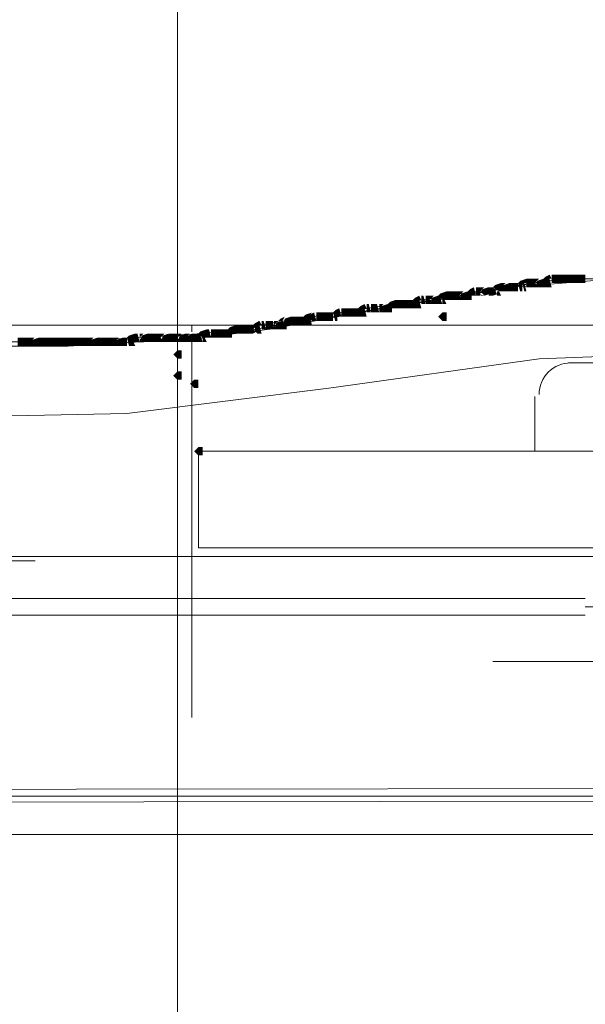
# Model space of a CAD drawing. Header units: millimetres. Extents: x -3176 to 162662, y -36434 to 57907.
# Tile 77 of 155: x 78403 to 79835, y 46505 to 48997. Entities that reach past the tile are written whole.
import ezdxf

# ---------------------------------------------------------------- set-up
doc = ezdxf.new("R2010")
doc.units = ezdxf.units.MM
doc.linetypes.add('1-Sheet - 32170-CIV-6170-DW-2035-015-01 - RZUTY$0$IMPORT-HIDDENX2 _6_', pattern=[238125000.0, 158750000.0, -79375000.0])
doc.layers.get('0').update_dxf_attribs({"lineweight": 5})
for name, color, linetype, lineweight in [('1-Sheet - 32170-CIV-6170-DW-2035-015-01 - RZUTY$0$A-DETL-GENF', 8, 'Continuous', 0), ('1-Sheet - 32170-CIV-6170-DW-2035-015-01 - RZUTY$0$A-DETL-THIN', 8, 'Continuous', 0), ('1-Sheet - 32170-CIV-6170-DW-2035-015-01 - RZUTY$0$CIV_KEYPLAN', 8, 'Continuous', 0), ('1-Sheet - 32170-CIV-6170-DW-2035-015-01 - RZUTY$0$PLAN ORIENTACYJNY _KEY PLAN__dwg _3_', 8, 'Continuous', 0)]:
    doc.layers.add(name, color=color, linetype=linetype, lineweight=lineweight)

# ---------------------------------------------------------------- blocks, each defined once
blk = doc.blocks.new('1-Sheet - 32170-CIV-6170-DW-2035-015-01 - RZUTY$0$PLAN ORIENTACYJNY _KEY PLAN__dwg_A$Ccfc037ab-730732-A_KEY_PLAN')
at = {"layer": '1-Sheet - 32170-CIV-6170-DW-2035-015-01 - RZUTY$0$CIV_KEYPLAN'}
for points in [[(1755.49, 2294.51), (1755.49, 2295.57), (1753.89, 2295.04), (1753.36, 2294.51), (1754.96, 2294.51)], [(1755.49, 2293.44), (1756.55, 2293.44), (1756.55, 2295.57), (1755.49, 2295.57), (1755.49, 2294.51)], [(1756.55, 2293.44), (1757.62, 2293.44), (1757.62, 2295.57), (1756.55, 2295.57), (1756.55, 2294.51)], [(1759.75, 2293.44), (1759.75, 2295.57), (1758.15, 2295.04), (1757.97, 2294.15), (1758.68, 2293.44)], [(1761.34, 2295.57), (1761.87, 2295.57), (1761.34, 2296.63), (1760.28, 2296.1), (1759.75, 2295.57), (1760.81, 2295.57)], [(1759.75, 2293.44), (1760.81, 2293.44), (1760.81, 2295.57), (1759.75, 2295.57), (1759.75, 2294.51)], [(1761.87, 2293.44), (1761.34, 2295.57), (1760.81, 2295.57), (1760.81, 2293.44)], [(1762.94, 2294.51), (1762.94, 2296.63), (1761.87, 2296.63), (1761.87, 2294.51)], [(1764, 2294.51), (1764, 2296.63), (1762.94, 2296.63), (1762.94, 2294.51)], [(1764, 2294.51), (1765.07, 2294.51), (1765.07, 2296.63), (1764, 2296.63), (1764, 2295.57)], [(1766.13, 2294.51), (1766.13, 2296.63), (1765.07, 2296.63), (1765.07, 2294.51)], [(1767.2, 2294.51), (1767.2, 2296.63), (1766.13, 2296.63), (1766.13, 2294.51)], [(1768.26, 2294.51), (1768.26, 2296.63), (1767.2, 2296.63), (1767.2, 2294.51)], [(1769.32, 2294.51), (1769.32, 2296.63), (1768.26, 2296.63), (1768.26, 2294.51)], [(1770.35, 2294.51), (1770.39, 2294.51), (1770.35, 2296.63), (1769.32, 2296.63), (1769.32, 2294.51)], [(1742.72, 2291.31), (1742.18, 2293.44), (1741.12, 2292.91), (1740.59, 2292.38), (1741.65, 2292.38), (1741.65, 2291.31)], [(1743.78, 2291.31), (1743.78, 2293.44), (1742.72, 2293.44), (1742.72, 2291.31)], [(1744.84, 2291.31), (1745.91, 2291.64), (1745.91, 2293.44), (1744.31, 2292.91), (1744.01, 2292.15), (1744.51, 2291.64)], [(1746.97, 2291.31), (1746.97, 2293.44), (1745.91, 2293.44), (1745.91, 2291.31)], [(1749.1, 2292.38), (1749.1, 2294.51), (1747.5, 2293.97), (1746.97, 2293.44), (1748.57, 2292.38)], [(1746.97, 2291.31), (1748.04, 2291.64), (1747.5, 2292.91), (1746.97, 2293.44), (1746.97, 2291.64)], [(1751.23, 2292.38), (1751.23, 2294.51), (1749.63, 2293.97), (1749.1, 2293.44), (1750.17, 2292.38)], [(1752.29, 2292.38), (1752.29, 2294.51), (1751.23, 2294.51), (1751.23, 2292.38)], [(1752.29, 2292.38), (1753.36, 2292.38), (1753.36, 2294.51), (1752.29, 2294.51), (1752.29, 2293.44)], [(1754.42, 2292.38), (1754.42, 2294.51), (1753.36, 2294.51), (1753.89, 2292.38)], [(1755.49, 2292.38), (1754.96, 2294.51), (1754.42, 2294.51), (1754.96, 2292.38)], [(1722.49, 2288.12), (1722.49, 2290.25), (1720.9, 2289.72), (1720.36, 2289.18), (1721.43, 2288.12)], [(1722.49, 2288.12), (1723.56, 2288.12), (1723.56, 2290.25), (1722.49, 2290.25), (1722.49, 2289.18)], [(1723.56, 2288.12), (1724.62, 2288.12), (1724.62, 2290.25), (1723.56, 2290.25), (1723.56, 2289.18)], [(1725.69, 2288.12), (1725.69, 2290.25), (1724.62, 2290.25), (1724.62, 2288.12)], [(1725.69, 2288.12), (1726.75, 2288.12), (1726.75, 2290.25), (1725.69, 2290.25), (1725.69, 2289.18)], [(1728.88, 2290.25), (1728.35, 2291.31), (1727.28, 2290.78), (1726.75, 2290.25), (1728.35, 2290.25)], [(1726.75, 2288.12), (1727.81, 2288.12), (1727.81, 2290.25), (1726.75, 2290.25), (1726.75, 2289.18)], [(1727.81, 2288.12), (1728.88, 2288.12), (1728.35, 2290.25), (1727.81, 2290.25), (1727.81, 2289.18)], [(1728.88, 2289.18), (1729.94, 2289.18), (1729.41, 2291.31), (1728.88, 2291.31), (1728.88, 2290.25)], [(1731.01, 2289.18), (1731.01, 2291.31), (1729.94, 2291.31), (1729.94, 2289.18)], [(1733.14, 2289.18), (1733.14, 2291.31), (1731.54, 2290.78), (1731.36, 2289.89), (1732.07, 2289.18)], [(1734.73, 2290.25), (1735.26, 2290.25), (1735.26, 2292.38), (1733.67, 2291.84), (1733.14, 2291.31), (1734.2, 2290.25)], [(1733.14, 2289.18), (1734.2, 2289.18), (1733.67, 2290.78), (1733.14, 2291.31), (1733.14, 2290.25)], [(1735.26, 2289.18), (1734.73, 2290.25), (1734.2, 2290.25), (1734.2, 2289.18)], [(1736.33, 2290.25), (1736.33, 2292.38), (1735.26, 2292.38), (1735.26, 2290.25)], [(1736.33, 2290.25), (1737.39, 2290.25), (1737.39, 2292.38), (1736.33, 2292.38), (1736.33, 2291.31)], [(1737.39, 2290.25), (1738.46, 2290.25), (1738.46, 2292.38), (1737.39, 2292.38), (1737.39, 2291.31)], [(1739.52, 2290.25), (1740.59, 2290.25), (1740.59, 2292.38), (1738.99, 2291.84), (1738.81, 2290.96)], [(1740.59, 2290.25), (1741.65, 2290.25), (1741.65, 2292.38), (1740.59, 2292.38), (1740.59, 2291.31)], [(1749.1, 2291.31), (1748.57, 2292.38), (1748.04, 2292.38), (1748.04, 2291.31)], [(1707.59, 2285.99), (1708.66, 2285.99), (1708.12, 2288.12), (1707.06, 2287.59), (1706.53, 2287.05), (1707.59, 2287.05)], [(1708.66, 2285.99), (1709.72, 2285.99), (1709.72, 2288.12), (1708.66, 2288.12), (1708.66, 2287.05)], [(1710.78, 2285.99), (1710.78, 2288.12), (1709.72, 2288.12), (1709.72, 2285.99)], [(1711.85, 2285.99), (1711.85, 2288.12), (1710.78, 2288.12), (1710.78, 2285.99)], [(1711.85, 2285.99), (1712.91, 2285.99), (1712.91, 2288.12), (1711.85, 2288.12), (1711.85, 2287.05)], [(1714.51, 2288.12), (1715.04, 2288.12), (1714.51, 2289.18), (1713.44, 2288.65), (1712.91, 2288.12), (1713.98, 2288.12)], [(1712.91, 2285.99), (1713.98, 2285.99), (1713.98, 2288.12), (1712.91, 2288.12), (1712.91, 2287.05)], [(1713.98, 2285.99), (1715.04, 2285.99), (1714.51, 2288.12), (1713.98, 2288.12), (1713.98, 2287.05)], [(1716.11, 2287.05), (1715.57, 2289.18), (1715.04, 2289.18), (1715.04, 2287.05)], [(1717.17, 2287.05), (1717.17, 2289.18), (1716.11, 2289.18), (1716.11, 2287.05)], [(1717.66, 2287.05), (1718.23, 2287.05), (1717.66, 2289.18), (1717.17, 2289.18), (1717.17, 2287.05)], [(1719.3, 2287.05), (1720.36, 2287.05), (1720.36, 2289.18), (1718.77, 2288.65), (1718.23, 2288.12)], [(1720.36, 2287.05), (1721.43, 2287.05), (1721.43, 2288.12), (1720.36, 2289.18), (1720.36, 2288.12)], [(1693.75, 2284.93), (1694.29, 2285.99), (1693.22, 2285.46), (1692.69, 2284.93)], [(1695.88, 2283.86), (1695.88, 2285.99), (1694.29, 2285.46), (1694.11, 2284.57), (1694.82, 2283.86)], [(1695.88, 2283.86), (1696.95, 2283.86), (1696.95, 2285.99), (1695.88, 2285.99), (1695.88, 2284.93)], [(1696.95, 2283.86), (1698.01, 2283.86), (1698.01, 2285.99), (1696.95, 2285.99), (1696.95, 2284.93)], [(1698.01, 2283.86), (1699.08, 2283.86), (1699.08, 2285.99), (1698.01, 2285.99), (1698.01, 2284.93)], [(1700.14, 2285.99), (1701.2, 2287.05), (1699.61, 2286.52), (1699.08, 2285.99)], [(1699.08, 2283.86), (1700.14, 2283.86), (1700.14, 2285.99), (1699.08, 2285.99), (1699.08, 2284.93)], [(1702.27, 2284.93), (1701.74, 2287.05), (1700.67, 2286.52), (1700.14, 2285.99), (1701.2, 2284.93)], [(1700.67, 2283.86), (1701.2, 2283.86), (1700.85, 2285.28), (1700.14, 2285.99), (1700.14, 2283.86)], [(1703.33, 2284.93), (1703.33, 2287.05), (1702.27, 2287.05), (1702.27, 2284.93)], [(1703.33, 2284.93), (1704.4, 2284.93), (1704.4, 2287.05), (1703.33, 2287.05), (1703.33, 2285.99)], [(1704.4, 2284.93), (1705.46, 2284.93), (1705.46, 2287.05), (1704.4, 2287.05), (1704.4, 2285.99)], [(1706.53, 2284.93), (1706.53, 2287.05), (1705.46, 2287.05), (1705.46, 2284.93)], [(1707.59, 2284.93), (1707.59, 2287.05), (1706.53, 2287.05), (1707.06, 2284.93)], [(1735.26, 2284.93), (1735.26, 2287.05), (1734.2, 2287.05), (1733.14, 2285.99), (1734.2, 2284.93)], [(1673.53, 2280.67), (1674.6, 2280.67), (1674.6, 2282.8), (1673, 2282.26), (1672.47, 2281.73), (1673, 2281.2)], [(1674.6, 2280.67), (1675.66, 2280.67), (1675.13, 2282.8), (1674.6, 2282.8), (1674.6, 2281.73)], [(1675.66, 2280.67), (1676.72, 2280.67), (1676.72, 2282.8), (1675.66, 2282.8), (1675.66, 2281.73)], [(1677.79, 2280.67), (1677.79, 2282.8), (1676.72, 2282.8), (1676.72, 2280.67)], [(1678.85, 2280.67), (1678.85, 2282.8), (1677.79, 2282.8), (1677.79, 2280.67)], [(1680.45, 2280.67), (1680.98, 2280.67), (1680.98, 2282.8), (1679.92, 2282.8), (1678.85, 2281.73), (1679.92, 2280.67)], [(1680.98, 2281.73), (1682.05, 2281.73), (1682.05, 2283.86), (1680.45, 2283.33), (1679.92, 2282.8), (1680.98, 2282.8)], [(1683.11, 2281.73), (1683.11, 2283.86), (1682.05, 2283.86), (1682.05, 2281.73)], [(1683.11, 2281.73), (1684.17, 2281.73), (1684.17, 2283.86), (1683.11, 2283.86), (1683.11, 2282.8)], [(1684.17, 2281.73), (1685.24, 2281.73), (1685.24, 2283.86), (1684.17, 2283.86), (1684.17, 2282.8)], [(1685.24, 2281.73), (1686.3, 2281.73), (1686.3, 2283.86), (1685.24, 2283.86), (1685.24, 2282.8)], [(1686.84, 2283.33), (1687.9, 2283.86), (1688.43, 2283.86), (1687.9, 2284.93), (1686.84, 2284.39), (1686.3, 2283.86)], [(1688.43, 2281.73), (1687.9, 2283.86), (1686.84, 2283.33), (1686.66, 2282.44), (1687.37, 2281.73)], [(1688.43, 2282.8), (1689.5, 2282.8), (1688.96, 2284.93), (1688.43, 2284.93), (1688.43, 2283.86)], [(1689.5, 2282.8), (1690.56, 2282.8), (1690.56, 2284.93), (1689.5, 2284.93), (1689.5, 2283.86)], [(1690.56, 2282.8), (1691.63, 2282.8), (1691.32, 2284.93), (1690.56, 2284.93), (1690.56, 2283.86)], [(1693.75, 2282.8), (1693.75, 2284.93), (1692.16, 2284.39), (1691.98, 2283.51), (1692.69, 2282.8)], [(1694.82, 2282.8), (1694.82, 2283.86), (1693.75, 2284.93), (1693.75, 2282.8)], [(1626.7, 2278.54), (1627.76, 2278.54), (1627.76, 2280.67), (1626.7, 2280.67), (1626.7, 2279.6)], [(1627.76, 2278.54), (1628.83, 2278.54), (1628.83, 2280.67), (1627.76, 2280.67), (1627.76, 2279.6)], [(1629.89, 2278.54), (1629.89, 2280.67), (1628.83, 2280.67), (1628.83, 2278.54)], [(1632.02, 2278.54), (1632.02, 2280.67), (1630.42, 2280.14), (1629.89, 2279.6), (1630.96, 2278.54)], [(1632.02, 2278.54), (1633.08, 2278.54), (1633.08, 2280.67), (1632.02, 2280.67), (1632.02, 2279.6)], [(1633.08, 2278.54), (1634.15, 2278.54), (1634.15, 2280.67), (1633.08, 2280.67), (1633.08, 2279.6)], [(1634.15, 2278.54), (1635.21, 2278.54), (1635.21, 2280.67), (1634.15, 2280.67), (1634.15, 2279.6)], [(1636.28, 2278.54), (1636.28, 2280.67), (1635.21, 2280.67), (1635.21, 2278.54)], [(1636.28, 2278.54), (1637.34, 2278.54), (1637.34, 2280.67), (1636.28, 2280.67), (1636.28, 2279.6)], [(1638.41, 2278.54), (1638.41, 2280.67), (1637.34, 2280.67), (1637.34, 2278.54)], [(1638.63, 2278.54), (1639.47, 2278.54), (1639.47, 2280.67), (1638.41, 2280.67), (1638.41, 2278.54)], [(1639.47, 2278.54), (1640.54, 2278.54), (1640.54, 2280.67), (1639.47, 2280.67), (1639.47, 2279.6)], [(1640.54, 2278.54), (1641.6, 2278.54), (1641.6, 2280.67), (1640.54, 2280.67), (1640.54, 2279.6)], [(1642.66, 2278.54), (1642.66, 2280.67), (1641.6, 2280.67), (1641.6, 2278.54)], [(1643.73, 2278.54), (1643.73, 2280.67), (1642.66, 2280.67), (1642.66, 2278.54)], [(1644.79, 2278.54), (1644.79, 2280.67), (1643.73, 2280.67), (1643.73, 2278.54)], [(1646.92, 2278.54), (1646.92, 2280.67), (1645.32, 2280.14), (1644.79, 2279.6), (1645.86, 2278.54)], [(1647.99, 2278.54), (1647.99, 2280.67), (1646.92, 2280.67), (1646.92, 2278.54)], [(1649.05, 2278.54), (1649.05, 2280.67), (1647.99, 2280.67), (1647.99, 2278.54)], [(1650.11, 2278.54), (1650.11, 2280.67), (1649.05, 2280.67), (1649.05, 2278.54)], [(1650.11, 2278.54), (1651.18, 2278.54), (1651.18, 2280.67), (1650.11, 2280.67), (1650.11, 2279.6)], [(1652.24, 2278.54), (1653.31, 2278.54), (1653.31, 2280.67), (1651.71, 2280.14), (1651.18, 2279.6)], [(1653.31, 2278.54), (1654.37, 2278.54), (1654.37, 2280.67), (1653.31, 2280.67), (1653.31, 2279.6)], [(1655.44, 2279.6), (1656.5, 2279.6), (1656.5, 2281.73), (1654.9, 2281.2), (1654.37, 2280.67), (1655.44, 2280.67)], [(1655.44, 2278.54), (1655.44, 2280.67), (1654.37, 2280.67), (1654.9, 2278.54)], [(1656.5, 2279.6), (1657.57, 2279.6), (1657.03, 2281.73), (1656.5, 2281.73), (1656.5, 2280.67)], [(1659.69, 2279.6), (1659.69, 2281.73), (1658.1, 2281.2), (1657.92, 2280.31), (1658.63, 2279.6)], [(1660.76, 2279.6), (1660.76, 2281.73), (1659.69, 2281.73), (1659.69, 2279.6)], [(1660.76, 2279.6), (1661.82, 2279.6), (1661.82, 2281.73), (1660.76, 2281.73), (1660.76, 2280.67)], [(1662.89, 2279.6), (1662.89, 2281.73), (1661.82, 2281.73), (1661.82, 2279.6)], [(1664.97, 2279.6), (1665.02, 2279.6), (1664.97, 2281.73), (1663.42, 2281.2), (1663.24, 2280.31), (1663.95, 2279.6)], [(1665.02, 2279.6), (1666.08, 2279.6), (1666.08, 2281.73), (1665.02, 2281.73), (1665.02, 2280.67)], [(1666.08, 2279.6), (1667.14, 2279.6), (1667.14, 2281.73), (1666.08, 2281.73), (1666.08, 2280.67)], [(1668.21, 2279.6), (1669.27, 2279.6), (1669.27, 2281.73), (1667.68, 2281.2), (1667.5, 2280.31)], [(1671.4, 2279.6), (1671.4, 2281.73), (1669.81, 2281.2), (1669.27, 2280.67), (1670.34, 2279.6)], [(1671.4, 2279.6), (1672.47, 2279.6), (1672.47, 2281.73), (1671.4, 2281.73), (1671.4, 2280.67)], [(1672.47, 2279.6), (1673.53, 2279.6), (1673, 2281.2), (1672.47, 2281.73), (1672.47, 2280.67)], [(1673.53, 2279.6), (1674.6, 2279.6), (1674.06, 2280.67), (1673.53, 2280.67)], [(1656.5, 2278.54), (1655.97, 2279.6), (1655.44, 2279.6), (1655.44, 2278.54)], [(1668.21, 2275.35), (1668.21, 2277.48), (1667.14, 2277.48), (1666.08, 2276.41), (1667.14, 2275.35)], [(1668.21, 2270.02), (1668.21, 2272.15), (1667.14, 2272.15), (1666.08, 2271.09), (1667.14, 2270.02)], [(1672.47, 2267.9), (1672.47, 2270.02), (1671.4, 2270.02), (1670.34, 2268.96), (1671.4, 2267.9)], [(1672.47, 2250.87), (1673.53, 2250.87), (1673.53, 2252.99), (1672.47, 2252.99), (1671.4, 2251.93)]]:
    blk.add_hatch(color=256, dxfattribs=at).paths.add_polyline_path(points)
h = blk.add_hatch(color=256, dxfattribs=at)
h.paths.add_polyline_path([(1757.62, 2293.44), (1758.68, 2293.44), (1757.62, 2294.51)])
h.paths.add_polyline_path([(1757.62, 2294.51), (1758.68, 2295.57), (1757.62, 2295.57)])
h = blk.add_hatch(color=256, dxfattribs=at)
h.paths.add_polyline_path([(1744.84, 2291.31), (1743.78, 2291.64), (1744.01, 2291.31)])
h.paths.add_polyline_path([(1743.78, 2292.38), (1744.84, 2293.44), (1743.78, 2293.44)])
h = blk.add_hatch(color=256, dxfattribs=at)
h.paths.add_polyline_path([(1750.17, 2292.38), (1749.1, 2293.44), (1749.1, 2292.38)])
h.paths.add_polyline_path([(1749.1, 2293.44), (1750.17, 2294.51), (1749.1, 2294.51)])
h = blk.add_hatch(color=256, dxfattribs=at)
h.paths.add_polyline_path([(1731.01, 2289.18), (1732.07, 2289.18), (1731.01, 2290.25)])
h.paths.add_polyline_path([(1731.01, 2290.25), (1732.07, 2291.31), (1731.01, 2291.31)])
h = blk.add_hatch(color=256, dxfattribs=at)
h.paths.add_polyline_path([(1738.46, 2290.25), (1739.52, 2290.25), (1738.46, 2291.31)])
h.paths.add_polyline_path([(1738.46, 2291.31), (1739.52, 2292.38), (1738.46, 2292.38), (1738.46, 2291.64)])
h = blk.add_hatch(color=256, dxfattribs=at)
h.paths.add_polyline_path([(1718.23, 2288.12), (1719.3, 2289.18), (1718.23, 2289.18)])
h.paths.add_polyline_path([(1718.23, 2287.05), (1719.3, 2287.05), (1718.23, 2288.12)])
h = blk.add_hatch(color=256, dxfattribs=at)
h.paths.add_polyline_path([(1678.85, 2280.67), (1679.92, 2280.67), (1678.85, 2281.73)])
h.paths.add_polyline_path([(1678.85, 2281.73), (1679.92, 2282.8), (1678.85, 2282.8)])
h = blk.add_hatch(color=256, dxfattribs=at)
h.paths.add_polyline_path([(1686.3, 2281.73), (1687.01, 2282.09), (1686.3, 2282.8)])
h.paths.add_polyline_path([(1686.3, 2282.8), (1686.84, 2283.33), (1686.3, 2283.86)])
h = blk.add_hatch(color=256, dxfattribs=at)
h.paths.add_polyline_path([(1691.63, 2283.86), (1692.69, 2284.93), (1691.63, 2284.93)])
h.paths.add_polyline_path([(1692.69, 2282.8), (1691.63, 2283.86), (1691.63, 2282.8)])
h = blk.add_hatch(color=256, dxfattribs=at)
h.paths.add_polyline_path([(1629.89, 2279.6), (1630.96, 2280.67), (1629.89, 2280.67)])
h.paths.add_polyline_path([(1630.96, 2278.54), (1629.89, 2279.6), (1629.89, 2278.54)])
h = blk.add_hatch(color=256, dxfattribs=at)
h.paths.add_polyline_path([(1644.79, 2279.6), (1645.86, 2280.67), (1644.79, 2280.67)])
h.paths.add_polyline_path([(1645.86, 2278.54), (1644.79, 2279.6), (1644.79, 2278.54)])
h = blk.add_hatch(color=256, dxfattribs=at)
h.paths.add_polyline_path([(1651.18, 2279.6), (1652.24, 2280.67), (1651.18, 2280.67)])
h.paths.add_polyline_path([(1651.18, 2278.54), (1652.24, 2278.54), (1651.18, 2279.6)])
h = blk.add_hatch(color=256, dxfattribs=at)
h.paths.add_polyline_path([(1657.57, 2279.6), (1658.63, 2279.6), (1657.57, 2280.67)])
h.paths.add_polyline_path([(1657.57, 2280.67), (1658.63, 2281.73), (1657.57, 2281.73)])
h = blk.add_hatch(color=256, dxfattribs=at)
h.paths.add_polyline_path([(1662.89, 2279.6), (1663.95, 2279.6), (1662.89, 2280.67)])
h.paths.add_polyline_path([(1662.89, 2280.67), (1663.95, 2281.73), (1662.89, 2281.73)])
h = blk.add_hatch(color=256, dxfattribs=at)
h.paths.add_polyline_path([(1667.14, 2280.67), (1668.21, 2281.73), (1667.14, 2281.73)])
h.paths.add_polyline_path([(1668.21, 2279.6), (1667.14, 2280.67), (1667.14, 2279.6)])
h = blk.add_hatch(color=256, dxfattribs=at)
h.paths.add_polyline_path([(1669.27, 2280.67), (1670.34, 2281.73), (1669.27, 2281.73)])
h.paths.add_polyline_path([(1669.27, 2279.6), (1670.34, 2279.6), (1669.27, 2280.67)])
for p, q in [((1817.22, 2274.28), (1766.13, 2274.28)), ((1757.62, 2251.93), (1757.62, 2265.77)), ((1590.51, 2214.68), (1770.39, 2214.68)), ((1131.76, 2210.42), (1770.39, 2210.42))]:
    blk.add_line(p, q, dxfattribs=at)
at = {"layer": '1-Sheet - 32170-CIV-6170-DW-2035-015-01 - RZUTY$0$CIV_KEYPLAN', "flags": 128}
for points in [[(1263.75, 2356.24), (1108.35, 2356.24), (1108.35, 2225.32), (1773.58, 2225.32), (1806.58, 2234.9), (1806.58, 2306.21)], [(1296.74, 2278.54), (1639.47, 2278.54), (1673.53, 2280.67), (1764, 2295.57)], [(1852.35, 2289.18), (1839.57, 2290.25), (1820.41, 2293.44), (1816.16, 2293.44), (1794.87, 2295.57), (1764, 2295.57), (1673.53, 2281.73), (1639.47, 2279.6), (1296.74, 2279.6)], [(1777.84, 2295.57), (1752.29, 2293.44), (1733.14, 2290.25), (1719.3, 2288.12), (1707.59, 2285.99), (1690.56, 2282.8), (1673.53, 2280.67), (1658.63, 2279.6), (1629.89, 2278.54)], [(1837.44, 2274.28), (1850.22, 2274.28), (1819.35, 2276.41), (1816.16, 2277.48), (1758.68, 2275.35), (1705.46, 2267.9), (1654.37, 2261.51), (1604.35, 2260.45), (1415.95, 2260.45), (1361.67, 2261.51), (1318.03, 2261.51), (1313.77, 2259.38), (1307.39, 2257.25), (1304.19, 2255.12), (1299.94, 2250.87), (1296.74, 2245.54)], [(1774.65, 2262.57), (1774.65, 2227.45), (1672.47, 2227.45), (1672.47, 2251.93), (1774.65, 2251.93)], [(1814.03, 2223.19), (1781.03, 2213.61), (1775.71, 2212.55), (1770.39, 2212.55)], [(2304.7, 2099.72), (2298.32, 2100.79), (2290.87, 2101.85), (2283.42, 2103.98), (2277.03, 2106.11), (2268.52, 2108.24), (2258.94, 2112.5), (2250.42, 2117.82), (2220.62, 2136.98), (2143.98, 2185.94), (2139.73, 2188.07), (2134.4, 2190.2), (2126.95, 2193.39), (2119.5, 2195.52), (2113.12, 2196.58), (2104.6, 2197.65), (2099.28, 2198.71), (1746.97, 2198.71)], [(1818.29, 2166.78), (1956.65, 2166.78), (1011.49, 2165.72)], [(1620.31, 2163.59), (1181.79, 2162.52), (1956.65, 2163.59)]]:
    blk.add_lwpolyline(points, dxfattribs=at)
at = {"layer": '1-Sheet - 32170-CIV-6170-DW-2035-015-01 - RZUTY$0$CIV_KEYPLAN'}
blk.add_arc((1766.66, 2266.3), 7.98, 89.9981, 180.0019, dxfattribs=at)
blk = doc.blocks.new('1-Sheet - 32170-CIV-6170-DW-2035-015-01 - RZUTY$0$PLAN ORIENTACYJNY _KEY PLAN__dwg_A$Cf23b0f8a-730733-A_KEY_PLAN')
at = {"layer": '1-Sheet - 32170-CIV-6170-DW-2035-015-01 - RZUTY$0$CIV_KEYPLAN', "linetype": '1-Sheet - 32170-CIV-6170-DW-2035-015-01 - RZUTY$0$IMPORT-HIDDENX2 _6_'}
for p, q in [((1667.14, 2850.11), (1667.14, 189.17)), ((68.45, 2164.65), (3245.61, 2164.65))]:
    blk.add_line(p, q, dxfattribs=at)
blk = doc.blocks.new('1-Sheet - 32170-CIV-6170-DW-2035-015-01 - RZUTY')
at = {"layer": '1-Sheet - 32170-CIV-6170-DW-2035-015-01 - RZUTY$0$A-DETL-GENF'}
h = blk.add_hatch(dxfattribs=at)
h.set_pattern_fill('FP_2', style=0, pattern_type=2)
h.set_pattern_definition([(0, (2763.96, 0), (317.5, 317.5), [317.5, -317.5]), (0, (2763.96, 119.06), (317.5, 317.5), [317.5, -317.5]), (0, (2763.96, 238.12), (317.5, 317.5), [317.5, -317.5]), (90, (2803.64, 277.8), (-317.5, 317.5), [317.5, -317.5]), (90, (2922.7, 277.8), (-317.5, 317.5), [317.5, -317.5]), (90, (3041.77, 277.8), (-317.5, 317.5), [317.5, -317.5])])
h.paths.add_polyline_path([(4375.87, 2154.91), (4574.75, 2154.91), (4574.75, 2283.86), (4569.47, 2283.86), (4569.47, 2281.73), (4568.41, 2281.73), (4567.34, 2282.8), (4568.41, 2283.86), (4555.63, 2283.86), (4555.63, 2281.73), (4554.57, 2281.73), (4553.5, 2282.8), (4554.57, 2283.86), (4458.77, 2283.86), (4458.77, 2282.8), (4452.39, 2282.8), (4452.39, 2281.73), (4444.94, 2281.73), (4444.94, 2280.67), (4438.55, 2280.67), (4438.55, 2279.6), (4420.46, 2279.6), (4420.46, 2278.54), (4375.87, 2278.42), (4375.87, 2246.61)])
h.paths.add_polyline_path([(4436.42, 2250.87), (4435.36, 2251.93), (4436.42, 2252.99), (4437.49, 2252.99), (4437.49, 2250.87)])
h.paths.add_polyline_path([(4548.18, 2256.19), (4547.12, 2256.19), (4546.05, 2257.25), (4547.12, 2258.32), (4548.18, 2258.32)])
h.paths.add_polyline_path([(4551.38, 2264.7), (4550.31, 2264.7), (4549.25, 2265.77), (4550.31, 2266.83), (4551.38, 2266.83)])
h.paths.add_polyline_path([(4436.42, 2267.9), (4435.36, 2267.9), (4434.29, 2268.96), (4435.36, 2270.02), (4436.42, 2270.02)])
h.paths.add_polyline_path([(4431.1, 2270.02), (4430.04, 2271.09), (4431.1, 2272.15), (4432.17, 2272.15), (4432.17, 2270.02)])
h.paths.add_polyline_path([(4432.17, 2275.35), (4431.1, 2275.35), (4430.04, 2276.41), (4431.1, 2277.48), (4432.17, 2277.48)])
h.paths.add_polyline_path([(4407.68, 2280.67), (4418.86, 2281.2), (4419.39, 2281.73), (4436.96, 2282.26), (4437.49, 2282.8), (4444.41, 2283.33), (4444.94, 2283.86), (4375.87, 2283.86), (4376.24, 2280.67), (4406.62, 2280.67)])
at = {"layer": '1-Sheet - 32170-CIV-6170-DW-2035-015-01 - RZUTY$0$A-DETL-THIN'}
for p, q in [((4574.75, 2283.86), (4375.87, 2283.86)), ((4375.87, 2154.91), (4574.75, 2154.91))]:
    blk.add_line(p, q, dxfattribs=at)
at = {"layer": '1-Sheet - 32170-CIV-6170-DW-2035-015-01 - RZUTY$0$PLAN ORIENTACYJNY _KEY PLAN__dwg _3_', "color": 252}
for name in ['1-Sheet - 32170-CIV-6170-DW-2035-015-01 - RZUTY$0$PLAN ORIENTACYJNY _KEY PLAN__dwg_A$Cf23b0f8a-730733-A_KEY_PLAN', '1-Sheet - 32170-CIV-6170-DW-2035-015-01 - RZUTY$0$PLAN ORIENTACYJNY _KEY PLAN__dwg_A$Ccfc037ab-730732-A_KEY_PLAN']:
    blk.add_blockref(name, (2763.96, 0), dxfattribs=at)

msp = doc.modelspace()

# ---------------------------------------------------------------- block references
at = {"xscale": 10, "yscale": 10, "zscale": 10}
msp.add_blockref('1-Sheet - 32170-CIV-6170-DW-2035-015-01 - RZUTY', (34491.45, 25385.65), dxfattribs=at)

doc.saveas('drawing.dxf')
